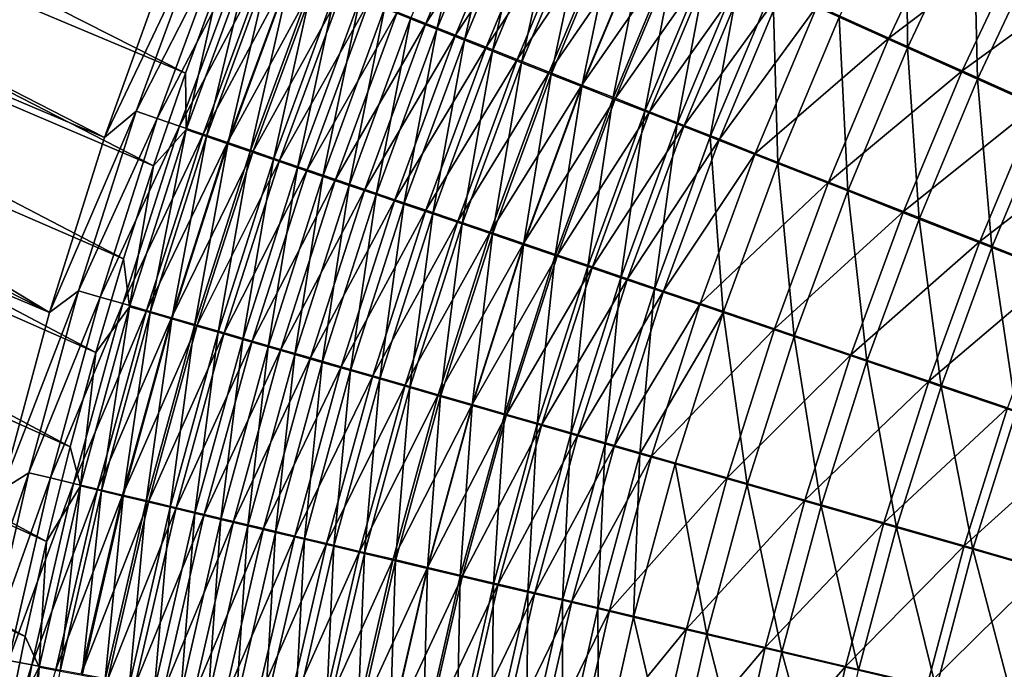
# Model space of a CAD drawing. Header units: metres. Extents: x -900 to 900, y -400 to 400.
# Tile 74 of 249: x -610 to -563, y 124 to 155. Entities that reach past the tile are written whole.
import ezdxf

# ---------------------------------------------------------------- set-up
doc = ezdxf.new("R2010")
doc.units = ezdxf.units.M

msp = doc.modelspace()

# ---------------------------------------------------------------- linework, layer by layer
at = {"layer": 'top'}
for points in [[(-602.034119, 152.201813, -459.552429), (-656.284119, 179.720093, -352.185181), (-657.772339, 175.632248, -352.165497)], [(-602.034119, 152.201813, -459.552429), (-600.396667, 156.624466, -459.594818), (-656.284119, 179.720093, -352.185181)], [(-605.9245, 149.118973, -460.97934), (-661.488281, 172.697403, -353.672974), (-660.066895, 176.888031, -353.692749)], [(-602.942749, 157.412018, -461.074799), (-605.9245, 149.118973, -460.97934), (-660.066895, 176.888031, -353.692749)], [(-603.56897, 147.758163, -459.495575), (-657.772339, 175.632248, -352.165497), (-659.158264, 171.510559, -352.148315)], [(-603.56897, 147.758163, -459.495575), (-602.034119, 152.201813, -459.552429), (-657.772339, 175.632248, -352.165497)], [(-608.560303, 140.706741, -460.829681), (-662.807068, 168.471298, -353.654846), (-661.488281, 172.697403, -353.672974)], [(-605.9245, 149.118973, -460.97934), (-608.560303, 140.706741, -460.829681), (-661.488281, 172.697403, -353.672974)], [(-605.00647, 143.278976, -459.423981), (-659.158264, 171.510559, -352.148315), (-660.44165, 167.357452, -352.133636)], [(-605.00647, 143.278976, -459.423981), (-603.56897, 147.758163, -459.495575), (-659.158264, 171.510559, -352.148315)], [(-662.807068, 168.471298, -353.654846), (-608.560303, 140.706741, -460.829681), (-664.022522, 164.21225, -353.638458)], [(-660.44165, 167.357452, -352.133636), (-661.622375, 163.175339, -352.12149), (-606.341858, 138.778534, -459.337769)], [(-606.341858, 138.778534, -459.337769), (-605.00647, 143.278976, -459.423981), (-660.44165, 167.357452, -352.133636)], [(-608.560303, 140.706741, -460.829681), (-610.845642, 132.185837, -460.626404), (-664.022522, 164.21225, -353.638458)], [(-607.576416, 134.252991, -459.236816), (-661.622375, 163.175339, -352.12149), (-662.700256, 158.966599, -352.111877)], [(-661.622375, 163.175339, -352.12149), (-607.576416, 134.252991, -459.236816), (-606.341858, 138.778534, -459.337769)], [(-590.476318, 154.595032, -476.888062), (-591.859497, 155.142136, -475.502533), (-587.201965, 162.432602, -476.918274)], [(-591.225037, 154.822296, -471.975616), (-589.948242, 154.317596, -473.340607), (-587.942749, 162.688538, -472.006256)], [(-590.476318, 154.595032, -476.888062), (-587.201965, 162.432602, -476.918274), (-585.805847, 161.802338, -478.254303)], [(-589.948242, 154.317596, -473.340607), (-586.690979, 162.123489, -473.371002), (-587.942749, 162.688538, -472.006256)], [(-589.052246, 154.032059, -478.224365), (-590.476318, 154.595032, -476.888062), (-585.805847, 161.802338, -478.254303)], [(-589.948242, 154.317596, -473.340607), (-588.631042, 153.797256, -474.659851), (-586.690979, 162.123489, -473.371002)], [(-589.052246, 154.032059, -478.224365), (-585.805847, 161.802338, -478.254303), (-584.371033, 161.155014, -479.539856)], [(-588.631042, 153.797256, -474.659851), (-585.399597, 161.540939, -474.690002), (-586.690979, 162.123489, -473.371002)], [(-588.631042, 153.797256, -474.659851), (-587.274841, 153.261826, -475.93219), (-585.399597, 161.540939, -474.690002)], [(-587.274841, 153.261826, -475.93219), (-584.069946, 160.941498, -475.962097), (-585.399597, 161.540939, -474.690002)], [(-567.382263, 161.791565, -485.131104), (-570.623047, 154.895096, -485.109222), (-567.340149, 153.422424, -486.534424)], [(-567.382263, 161.791565, -485.131104), (-567.340149, 153.422424, -486.534424), (-564.168701, 160.163956, -486.558838)], [(-587.588806, 153.453842, -479.510132), (-589.052246, 154.032059, -478.224365), (-584.371033, 161.155014, -479.539856)], [(-587.588806, 153.453842, -479.510132), (-584.371033, 161.155014, -479.539856), (-582.89917, 160.491318, -480.773651)], [(-587.274841, 153.261826, -475.93219), (-585.881226, 152.711884, -477.156464), (-584.069946, 160.941498, -475.962097)], [(-585.881226, 152.711884, -477.156464), (-582.703552, 160.325836, -477.186096), (-584.069946, 160.941498, -475.962097)], [(-586.087463, 152.860977, -480.744171), (-587.588806, 153.453842, -479.510132), (-582.89917, 160.491318, -480.773651)], [(-586.087463, 152.860977, -480.744171), (-582.89917, 160.491318, -480.773651), (-581.391724, 159.81192, -481.954468)], [(-568.238953, 153.896637, -489.358154), (-571.686096, 155.445023, -487.861267), (-565.041748, 160.686646, -489.382324)], [(-568.238953, 153.896637, -489.358154), (-565.041748, 160.686646, -489.382324), (-561.585754, 158.935364, -490.633514)], [(-585.881226, 152.711884, -477.156464), (-584.451538, 152.14801, -478.331451), (-582.703552, 160.325836, -477.186096)], [(-584.451538, 152.14801, -478.331451), (-581.301758, 159.69458, -478.36084), (-582.703552, 160.325836, -477.186096)], [(-564.168701, 160.163956, -486.558838), (-567.340149, 153.422424, -486.534424), (-563.978088, 151.915405, -487.723755)], [(-564.168701, 160.163956, -486.558838), (-563.978088, 151.915405, -487.723755), (-560.877258, 158.498322, -487.750092)], [(-584.549927, 152.254074, -481.925262), (-586.087463, 152.860977, -480.744171), (-581.391724, 159.81192, -481.954468)], [(-584.549927, 152.254074, -481.925262), (-581.391724, 159.81192, -481.954468), (-579.850159, 159.117508, -483.081055)], [(-584.451538, 152.14801, -478.331451), (-582.987244, 151.570801, -479.456024), (-581.301758, 159.69458, -478.36084)], [(-582.987244, 151.570801, -479.456024), (-579.86615, 159.048416, -479.485138), (-581.301758, 159.69458, -478.36084)], [(-608.708618, 129.706482, -459.121063), (-662.700256, 158.966599, -352.111877), (-663.67511, 154.733658, -352.104858)], [(-608.708618, 129.706482, -459.121063), (-607.576416, 134.252991, -459.236816), (-662.700256, 158.966599, -352.111877)], [(-582.9776, 151.633759, -483.052094), (-584.549927, 152.254074, -481.925262), (-579.850159, 159.117508, -483.081055)], [(-582.987244, 151.570801, -479.456024), (-581.489929, 150.980804, -480.528961), (-579.86615, 159.048416, -479.485138)], [(-582.9776, 151.633759, -483.052094), (-579.850159, 159.117508, -483.081055), (-578.276001, 158.408752, -484.152191)], [(-581.489929, 150.980804, -480.528961), (-578.39801, 158.38797, -480.5578), (-579.86615, 159.048416, -479.485138)], [(-605.9245, 149.118973, -460.97934), (-601.277588, 158.878845, -462.839752), (-604.404968, 150.379272, -462.753052)], [(-605.9245, 149.118973, -460.97934), (-602.942749, 157.412018, -461.074799), (-601.277588, 158.878845, -462.839752)], [(-604.404968, 150.379272, -462.753052), (-601.277588, 158.878845, -462.839752), (-600.273376, 158.479111, -464.557617)], [(-564.708679, 152.312119, -490.607239), (-568.238953, 153.896637, -489.358154), (-561.585754, 158.935364, -490.633514)], [(-564.708679, 152.312119, -490.607239), (-561.585754, 158.935364, -490.633514), (-558.062195, 157.151306, -491.630127)], [(-563.978088, 151.915405, -487.723755), (-560.550476, 150.380188, -488.671173), (-560.877258, 158.498322, -487.750092)], [(-600.273376, 158.479111, -464.557617), (-603.383789, 150.028595, -464.474152), (-604.404968, 150.379272, -462.753052)], [(-599.21698, 158.059036, -466.240997), (-603.383789, 150.028595, -464.474152), (-600.273376, 158.479111, -464.557617)], [(-602.309448, 149.660004, -466.160797), (-603.383789, 150.028595, -464.474152), (-599.21698, 158.059036, -466.240997)], [(-602.309448, 149.660004, -466.160797), (-599.21698, 158.059036, -466.240997), (-598.109741, 157.619186, -467.887848)], [(-581.37207, 151.000626, -484.123505), (-582.9776, 151.633759, -483.052094), (-578.276001, 158.408752, -484.152191)], [(-581.489929, 150.980804, -480.528961), (-579.960999, 150.378632, -481.549103), (-578.39801, 158.38797, -480.5578)], [(-581.37207, 151.000626, -484.123505), (-578.276001, 158.408752, -484.152191), (-576.670837, 157.686371, -485.166687)], [(-579.960999, 150.378632, -481.549103), (-576.898926, 157.713882, -481.577667), (-578.39801, 158.38797, -480.5578)], [(-601.183228, 149.273987, -467.810883), (-602.309448, 149.660004, -466.160797), (-598.109741, 157.619186, -467.887848)], [(-598.917175, 157.871552, -461.283722), (-600.396667, 156.624466, -459.594818), (-601.9953, 149.493027, -461.19986)], [(-601.9953, 149.493027, -461.19986), (-601.022888, 149.159485, -462.838623), (-598.917175, 157.871552, -461.283722)], [(-601.183228, 149.273987, -467.810883), (-598.109741, 157.619186, -467.887848), (-596.953125, 157.160095, -469.496124)], [(-601.022888, 149.159485, -462.838623), (-597.960815, 157.491364, -462.919373), (-598.917175, 157.871552, -461.283722)], [(-579.734924, 150.355286, -485.138275), (-581.37207, 151.000626, -484.123505), (-576.670837, 157.686371, -485.166687)], [(-579.960999, 150.378632, -481.549103), (-578.401917, 149.764862, -482.515289), (-576.898926, 157.713882, -481.577667)], [(-579.734924, 150.355286, -485.138275), (-576.670837, 157.686371, -485.166687), (-575.036316, 156.951111, -486.123627)], [(-576.898926, 157.713882, -481.577667), (-578.401917, 149.764862, -482.515289), (-575.370239, 157.026825, -482.54361)], [(-600.006592, 148.871033, -469.422363), (-601.183228, 149.273987, -467.810883), (-596.953125, 157.160095, -469.496124)], [(-601.022888, 149.159485, -462.838623), (-599.999817, 148.808914, -464.44458), (-597.960815, 157.491364, -462.919373)], [(-600.006592, 148.871033, -469.422363), (-596.953125, 157.160095, -469.496124), (-595.748413, 156.682297, -471.063751)], [(-599.999817, 148.808914, -464.44458), (-596.954773, 157.091827, -464.522217), (-597.960815, 157.491364, -462.919373)], [(-599.999817, 148.808914, -464.44458), (-598.927429, 148.441788, -466.015747), (-596.954773, 157.091827, -464.522217)], [(-598.927429, 148.441788, -466.015747), (-595.900391, 156.673492, -466.090271), (-596.954773, 157.091827, -464.522217)], [(-561.109558, 150.697968, -491.602295), (-564.708679, 152.312119, -490.607239), (-558.062195, 157.151306, -491.630127)], [(-600.396667, 156.624466, -459.594818), (-602.034119, 152.201813, -459.552429), (-601.9953, 149.493027, -461.19986)], [(-598.780945, 148.451599, -470.993195), (-600.006592, 148.871033, -469.422363), (-595.748413, 156.682297, -471.063751)], [(-598.927429, 148.441788, -466.015747), (-597.806946, 148.058533, -467.55014), (-595.900391, 156.673492, -466.090271)], [(-598.780945, 148.451599, -470.993195), (-595.748413, 156.682297, -471.063751), (-594.497009, 156.18634, -472.588715)], [(-597.806946, 148.058533, -467.55014), (-594.79895, 156.236862, -467.621582), (-595.900391, 156.673492, -466.090271)], [(-578.067871, 149.698425, -486.095459), (-579.734924, 150.355286, -485.138275), (-575.036316, 156.951111, -486.123627)], [(-575.370239, 157.026825, -482.54361), (-578.401917, 149.764862, -482.515289), (-576.814392, 149.140121, -483.426697)], [(-578.067871, 149.698425, -486.095459), (-575.036316, 156.951111, -486.123627), (-573.374207, 156.203735, -487.022125)], [(-575.370239, 157.026825, -482.54361), (-576.814392, 149.140121, -483.426697), (-573.813599, 156.32753, -483.454742)], [(-597.507629, 148.016174, -472.521301), (-598.780945, 148.451599, -470.993195), (-594.497009, 156.18634, -472.588715)], [(-597.806946, 148.058533, -467.55014), (-596.639771, 147.659622, -469.045837), (-594.79895, 156.236862, -467.621582)], [(-597.507629, 148.016174, -472.521301), (-594.497009, 156.18634, -472.588715), (-593.200256, 155.672775, -474.068939)], [(-596.639771, 147.659622, -469.045837), (-593.651672, 155.78244, -469.114227), (-594.79895, 156.236862, -467.621582)], [(-576.372681, 149.030746, -486.994232), (-578.067871, 149.698425, -486.095459), (-573.374207, 156.203735, -487.022125)], [(-573.813599, 156.32753, -483.454742), (-576.814392, 149.140121, -483.426697), (-573.560425, 147.860397, -485.081726)], [(-576.372681, 149.030746, -486.994232), (-573.374207, 156.203735, -487.022125), (-571.686096, 155.445023, -487.861267)], [(-573.813599, 156.32753, -483.454742), (-573.560425, 147.860397, -485.081726), (-570.623047, 154.895096, -485.109222)], [(-596.188049, 147.565216, -474.004608), (-597.507629, 148.016174, -472.521301), (-593.200256, 155.672775, -474.068939)], [(-596.639771, 147.659622, -469.045837), (-595.427246, 147.245483, -470.500824), (-593.651672, 155.78244, -469.114227)], [(-596.188049, 147.565216, -474.004608), (-593.200256, 155.672775, -474.068939), (-591.859497, 155.142136, -475.502533)], [(-595.427246, 147.245483, -470.500824), (-592.459961, 155.310745, -470.566223), (-593.651672, 155.78244, -469.114227)], [(-595.427246, 147.245483, -470.500824), (-594.170654, 146.816589, -471.913208), (-592.459961, 155.310745, -470.566223)], [(-594.170654, 146.816589, -471.913208), (-591.225037, 154.822296, -471.975616), (-592.459961, 155.310745, -470.566223)], [(-574.651001, 148.352905, -487.833679), (-576.372681, 149.030746, -486.994232), (-571.686096, 155.445023, -487.861267)], [(-574.651001, 148.352905, -487.833679), (-571.686096, 155.445023, -487.861267), (-568.238953, 153.896637, -489.358154)], [(-609.737732, 125.140228, -458.990387), (-663.67511, 154.733658, -352.104858), (-664.546814, 150.478912, -352.100403)], [(-609.737732, 125.140228, -458.990387), (-608.708618, 129.706482, -459.121063), (-663.67511, 154.733658, -352.104858)], [(-594.823547, 147.099243, -475.441223), (-596.188049, 147.565216, -474.004608), (-591.859497, 155.142136, -475.502533)], [(-594.823547, 147.099243, -475.441223), (-591.859497, 155.142136, -475.502533), (-590.476318, 154.595032, -476.888062)], [(-594.170654, 146.816589, -471.913208), (-592.871338, 146.373398, -473.281097), (-591.225037, 154.822296, -471.975616)], [(-592.871338, 146.373398, -473.281097), (-589.948242, 154.317596, -473.340607), (-591.225037, 154.822296, -471.975616)], [(-570.623047, 154.895096, -485.109222), (-573.560425, 147.860397, -485.081726), (-570.212463, 146.544693, -486.507507)], [(-570.623047, 154.895096, -485.109222), (-570.212463, 146.544693, -486.507507), (-567.340149, 153.422424, -486.534424)], [(-593.415771, 146.618744, -476.829742), (-594.823547, 147.099243, -475.441223), (-590.476318, 154.595032, -476.888062)], [(-593.415771, 146.618744, -476.829742), (-590.476318, 154.595032, -476.888062), (-589.052246, 154.032059, -478.224365)], [(-592.871338, 146.373398, -473.281097), (-591.530762, 145.916397, -474.60318), (-589.948242, 154.317596, -473.340607)], [(-591.530762, 145.916397, -474.60318), (-588.631042, 153.797256, -474.659851), (-589.948242, 154.317596, -473.340607)], [(-591.966309, 146.124268, -478.168915), (-593.415771, 146.618744, -476.829742), (-589.052246, 154.032059, -478.224365)], [(-591.966309, 146.124268, -478.168915), (-589.052246, 154.032059, -478.224365), (-587.588806, 153.453842, -479.510132)], [(-591.530762, 145.916397, -474.60318), (-590.150452, 145.446091, -475.878326), (-588.631042, 153.797256, -474.659851)], [(-590.150452, 145.446091, -475.878326), (-587.274841, 153.261826, -475.93219), (-588.631042, 153.797256, -474.659851)], [(-571.135376, 146.969543, -489.331085), (-574.651001, 148.352905, -487.833679), (-568.238953, 153.896637, -489.358154)], [(-571.135376, 146.969543, -489.331085), (-568.238953, 153.896637, -489.358154), (-564.708679, 152.312119, -490.607239)], [(-590.476624, 145.616348, -479.45752), (-591.966309, 146.124268, -478.168915), (-587.588806, 153.453842, -479.510132)], [(-590.476624, 145.616348, -479.45752), (-587.588806, 153.453842, -479.510132), (-586.087463, 152.860977, -480.744171)], [(-567.340149, 153.422424, -486.534424), (-570.212463, 146.544693, -486.507507), (-566.783813, 145.198212, -487.697388)], [(-567.340149, 153.422424, -486.534424), (-566.783813, 145.198212, -487.697388), (-563.978088, 151.915405, -487.723755)], [(-588.948364, 145.09552, -480.694305), (-590.476624, 145.616348, -479.45752), (-586.087463, 152.860977, -480.744171)], [(-590.150452, 145.446091, -475.878326), (-588.731873, 144.963013, -477.105286), (-587.274841, 153.261826, -475.93219)], [(-588.948364, 145.09552, -480.694305), (-586.087463, 152.860977, -480.744171), (-584.549927, 152.254074, -481.925262)], [(-588.731873, 144.963013, -477.105286), (-585.881226, 152.711884, -477.156464), (-587.274841, 153.261826, -475.93219)], [(-588.731873, 144.963013, -477.105286), (-587.27655, 144.467667, -478.282928), (-585.881226, 152.711884, -477.156464)], [(-587.27655, 144.467667, -478.282928), (-584.451538, 152.14801, -478.331451), (-585.881226, 152.711884, -477.156464)], [(-601.9953, 149.493027, -461.19986), (-602.034119, 152.201813, -459.552429), (-603.56897, 147.758163, -459.495575)], [(-587.383057, 144.562332, -481.878052), (-588.948364, 145.09552, -480.694305), (-584.549927, 152.254074, -481.925262)], [(-587.383057, 144.562332, -481.878052), (-584.549927, 152.254074, -481.925262), (-582.9776, 151.633759, -483.052094)], [(-587.27655, 144.467667, -478.282928), (-585.78595, 143.960541, -479.410034), (-584.451538, 152.14801, -478.331451)], [(-585.78595, 143.960541, -479.410034), (-582.987244, 151.570801, -479.456024), (-584.451538, 152.14801, -478.331451)], [(-567.534973, 145.553833, -490.58075), (-571.135376, 146.969543, -489.331085), (-564.708679, 152.312119, -490.607239)], [(-567.534973, 145.553833, -490.58075), (-564.708679, 152.312119, -490.607239), (-561.109558, 150.697968, -491.602295)], [(-566.783813, 145.198212, -487.697388), (-563.288391, 143.826477, -488.645355), (-563.978088, 151.915405, -487.723755)], [(-563.288391, 143.826477, -488.645355), (-560.550476, 150.380188, -488.671173), (-563.978088, 151.915405, -487.723755)], [(-585.782288, 144.017288, -483.007446), (-587.383057, 144.562332, -481.878052), (-582.9776, 151.633759, -483.052094)], [(-585.78595, 143.960541, -479.410034), (-584.261597, 143.442169, -480.485413), (-582.987244, 151.570801, -479.456024)], [(-585.782288, 144.017288, -483.007446), (-582.9776, 151.633759, -483.052094), (-581.37207, 151.000626, -484.123505)], [(-584.261597, 143.442169, -480.485413), (-581.489929, 150.980804, -480.528961), (-582.987244, 151.570801, -479.456024)], [(-584.147705, 143.460968, -484.081329), (-585.782288, 144.017288, -483.007446), (-581.37207, 151.000626, -484.123505)], [(-584.261597, 143.442169, -480.485413), (-582.705017, 142.91304, -481.507935), (-581.489929, 150.980804, -480.528961)], [(-584.147705, 143.460968, -484.081329), (-581.37207, 151.000626, -484.123505), (-579.734924, 150.355286, -485.138275)], [(-582.705017, 142.91304, -481.507935), (-579.960999, 150.378632, -481.549103), (-581.489929, 150.980804, -480.528961)], [(-610.662109, 120.559921, -458.844818), (-609.737732, 125.140228, -458.990387), (-664.546814, 150.478912, -352.100403)], [(-563.864502, 144.111572, -491.576355), (-567.534973, 145.553833, -490.58075), (-561.109558, 150.697968, -491.602295)], [(-563.864502, 144.111572, -491.576355), (-561.109558, 150.697968, -491.602295), (-557.459167, 149.062012, -492.340027)], [(-604.404968, 150.379272, -462.753052), (-607.167847, 141.748184, -462.612152), (-608.560303, 140.706741, -460.829681)], [(-608.560303, 140.706741, -460.829681), (-605.9245, 149.118973, -460.97934), (-604.404968, 150.379272, -462.753052)], [(-603.383789, 150.028595, -464.474152), (-607.167847, 141.748184, -462.612152), (-604.404968, 150.379272, -462.753052)], [(-606.132813, 141.447495, -464.339569), (-607.167847, 141.748184, -462.612152), (-603.383789, 150.028595, -464.474152)], [(-606.132813, 141.447495, -464.339569), (-603.383789, 150.028595, -464.474152), (-602.309448, 149.660004, -466.160797)], [(-582.480835, 142.893875, -485.09845), (-584.147705, 143.460968, -484.081329), (-579.734924, 150.355286, -485.138275)], [(-582.705017, 142.91304, -481.507935), (-581.117676, 142.373672, -482.47641), (-579.960999, 150.378632, -481.549103)], [(-582.480835, 142.893875, -485.09845), (-579.734924, 150.355286, -485.138275), (-578.067871, 149.698425, -486.095459)], [(-581.117676, 142.373672, -482.47641), (-578.401917, 149.764862, -482.515289), (-579.960999, 150.378632, -481.549103)], [(-563.288391, 143.826477, -488.645355), (-559.743225, 142.436157, -489.348297), (-560.550476, 150.380188, -488.671173)], [(-605.043396, 141.131348, -466.032501), (-606.132813, 141.447495, -464.339569), (-602.309448, 149.660004, -466.160797)], [(-605.043396, 141.131348, -466.032501), (-602.309448, 149.660004, -466.160797), (-601.183228, 149.273987, -467.810883)], [(-580.783447, 142.31662, -486.057892), (-582.480835, 142.893875, -485.09845), (-578.067871, 149.698425, -486.095459)], [(-581.117676, 142.373672, -482.47641), (-579.501282, 141.824661, -483.389954), (-578.401917, 149.764862, -482.515289)], [(-580.783447, 142.31662, -486.057892), (-578.067871, 149.698425, -486.095459), (-576.372681, 149.030746, -486.994232)], [(-578.401917, 149.764862, -482.515289), (-579.501282, 141.824661, -483.389954), (-576.814392, 149.140121, -483.426697)], [(-603.901123, 140.800156, -467.688843), (-605.043396, 141.131348, -466.032501), (-601.183228, 149.273987, -467.810883)], [(-601.9953, 149.493027, -461.19986), (-603.56897, 147.758163, -459.495575), (-604.71344, 140.984879, -461.064728)], [(-604.71344, 140.984879, -461.064728), (-603.727844, 140.698898, -462.709534), (-601.9953, 149.493027, -461.19986)], [(-603.901123, 140.800156, -467.688843), (-601.183228, 149.273987, -467.810883), (-600.006592, 148.871033, -469.422363)], [(-603.727844, 140.698898, -462.709534), (-601.022888, 149.159485, -462.838623), (-601.9953, 149.493027, -461.19986)], [(-603.727844, 140.698898, -462.709534), (-602.690491, 140.398193, -464.321503), (-601.022888, 149.159485, -462.838623)], [(-602.690491, 140.398193, -464.321503), (-599.999817, 148.808914, -464.44458), (-601.022888, 149.159485, -462.838623)], [(-579.057251, 141.729813, -486.958801), (-580.783447, 142.31662, -486.057892), (-576.372681, 149.030746, -486.994232)], [(-576.814392, 149.140121, -483.426697), (-579.501282, 141.824661, -483.389954), (-576.18811, 140.699921, -485.048981)], [(-579.057251, 141.729813, -486.958801), (-576.372681, 149.030746, -486.994232), (-574.651001, 148.352905, -487.833679)], [(-576.814392, 149.140121, -483.426697), (-576.18811, 140.699921, -485.048981), (-573.560425, 147.860397, -485.081726)], [(-560.141785, 142.649765, -492.314606), (-563.864502, 144.111572, -491.576355), (-557.459167, 149.062012, -492.340027)], [(-602.707336, 140.454315, -469.306549), (-603.901123, 140.800156, -467.688843), (-600.006592, 148.871033, -469.422363)], [(-602.707336, 140.454315, -469.306549), (-600.006592, 148.871033, -469.422363), (-598.780945, 148.451599, -470.993195)], [(-602.690491, 140.398193, -464.321503), (-601.602783, 140.083206, -465.898621), (-599.999817, 148.808914, -464.44458)], [(-601.602783, 140.083206, -465.898621), (-598.927429, 148.441788, -466.015747), (-599.999817, 148.808914, -464.44458)], [(-601.463501, 140.094254, -470.883484), (-602.707336, 140.454315, -469.306549), (-598.780945, 148.451599, -470.993195)], [(-601.602783, 140.083206, -465.898621), (-600.466064, 139.754272, -467.438934), (-598.927429, 148.441788, -466.015747)], [(-601.463501, 140.094254, -470.883484), (-598.780945, 148.451599, -470.993195), (-597.507629, 148.016174, -472.521301)], [(-600.466064, 139.754272, -467.438934), (-597.806946, 148.058533, -467.55014), (-598.927429, 148.441788, -466.015747)], [(-577.304199, 141.134048, -487.800262), (-579.057251, 141.729813, -486.958801), (-574.651001, 148.352905, -487.833679)], [(-577.304199, 141.134048, -487.800262), (-574.651001, 148.352905, -487.833679), (-571.135376, 146.969543, -489.331085)], [(-603.56897, 147.758163, -459.495575), (-605.00647, 143.278976, -459.423981), (-604.71344, 140.984879, -461.064728)], [(-600.171021, 139.720383, -472.417664), (-601.463501, 140.094254, -470.883484), (-597.507629, 148.016174, -472.521301)], [(-600.466064, 139.754272, -467.438934), (-599.281677, 139.411819, -468.940491), (-597.806946, 148.058533, -467.55014)], [(-600.171021, 139.720383, -472.417664), (-597.507629, 148.016174, -472.521301), (-596.188049, 147.565216, -474.004608)], [(-599.281677, 139.411819, -468.940491), (-596.639771, 147.659622, -469.045837), (-597.806946, 148.058533, -467.55014)], [(-599.281677, 139.411819, -468.940491), (-598.050903, 139.056229, -470.401276), (-596.639771, 147.659622, -469.045837)], [(-598.050903, 139.056229, -470.401276), (-595.427246, 147.245483, -470.500824), (-596.639771, 147.659622, -469.045837)], [(-573.560425, 147.860397, -485.081726), (-576.18811, 140.699921, -485.048981), (-572.778992, 139.543411, -486.478271)], [(-573.560425, 147.860397, -485.081726), (-572.778992, 139.543411, -486.478271), (-570.212463, 146.544693, -486.507507)], [(-598.831299, 139.333099, -473.906921), (-600.171021, 139.720383, -472.417664), (-596.188049, 147.565216, -474.004608)], [(-598.831299, 139.333099, -473.906921), (-596.188049, 147.565216, -474.004608), (-594.823547, 147.099243, -475.441223)], [(-598.050903, 139.056229, -470.401276), (-596.775208, 138.687866, -471.819305), (-595.427246, 147.245483, -470.500824)], [(-596.775208, 138.687866, -471.819305), (-594.170654, 146.816589, -471.913208), (-595.427246, 147.245483, -470.500824)], [(-597.44574, 138.932816, -475.349335), (-598.831299, 139.333099, -473.906921), (-594.823547, 147.099243, -475.441223)], [(-597.44574, 138.932816, -475.349335), (-594.823547, 147.099243, -475.441223), (-593.415771, 146.618744, -476.829742)], [(-596.775208, 138.687866, -471.819305), (-595.455811, 138.307159, -473.192749), (-594.170654, 146.816589, -471.913208)], [(-595.455811, 138.307159, -473.192749), (-592.871338, 146.373398, -473.281097), (-594.170654, 146.816589, -471.913208)], [(-573.724243, 139.918091, -489.301361), (-577.304199, 141.134048, -487.800262), (-571.135376, 146.969543, -489.331085)], [(-573.724243, 139.918091, -489.301361), (-571.135376, 146.969543, -489.331085), (-567.534973, 145.553833, -490.58075)], [(-596.015991, 138.519989, -476.743561), (-597.44574, 138.932816, -475.349335), (-593.415771, 146.618744, -476.829742)], [(-596.015991, 138.519989, -476.743561), (-593.415771, 146.618744, -476.829742), (-591.966309, 146.124268, -478.168915)], [(-595.455811, 138.307159, -473.192749), (-594.09436, 137.91452, -474.520294), (-592.871338, 146.373398, -473.281097)], [(-594.09436, 137.91452, -474.520294), (-591.530762, 145.916397, -474.60318), (-592.871338, 146.373398, -473.281097)], [(-570.212463, 146.544693, -486.507507), (-572.778992, 139.543411, -486.478271), (-569.287537, 138.359741, -487.671143)], [(-570.212463, 146.544693, -486.507507), (-569.287537, 138.359741, -487.671143), (-566.783813, 145.198212, -487.697388)], [(-594.543579, 138.095078, -478.088287), (-596.015991, 138.519989, -476.743561), (-591.966309, 146.124268, -478.168915)], [(-594.543579, 138.095078, -478.088287), (-591.966309, 146.124268, -478.168915), (-590.476624, 145.616348, -479.45752)], [(-594.09436, 137.91452, -474.520294), (-592.692322, 137.510391, -475.80072), (-591.530762, 145.916397, -474.60318)], [(-592.692322, 137.510391, -475.80072), (-590.150452, 145.446091, -475.878326), (-591.530762, 145.916397, -474.60318)], [(-593.030212, 137.658554, -479.382263), (-594.543579, 138.095078, -478.088287), (-590.476624, 145.616348, -479.45752)], [(-593.030212, 137.658554, -479.382263), (-590.476624, 145.616348, -479.45752), (-588.948364, 145.09552, -480.694305)], [(-592.692322, 137.510391, -475.80072), (-591.25116, 137.0952, -477.032837), (-590.150452, 145.446091, -475.878326)], [(-591.25116, 137.0952, -477.032837), (-588.731873, 144.963013, -477.105286), (-590.150452, 145.446091, -475.878326)], [(-570.057739, 138.673553, -490.554138), (-573.724243, 139.918091, -489.301361), (-567.534973, 145.553833, -490.58075)], [(-570.057739, 138.673553, -490.554138), (-567.534973, 145.553833, -490.58075), (-563.864502, 144.111572, -491.576355)], [(-591.477356, 137.210861, -480.624298), (-593.030212, 137.658554, -479.382263), (-588.948364, 145.09552, -480.694305)], [(-591.477356, 137.210861, -480.624298), (-588.948364, 145.09552, -480.694305), (-587.383057, 144.562332, -481.878052)], [(-591.25116, 137.0952, -477.032837), (-589.772522, 136.669403, -478.215454), (-588.731873, 144.963013, -477.105286)], [(-589.772522, 136.669403, -478.215454), (-587.27655, 144.467667, -478.282928), (-588.731873, 144.963013, -477.105286)], [(-569.287537, 138.359741, -487.671143), (-565.728027, 137.153748, -488.621613), (-566.783813, 145.198212, -487.697388)], [(-565.728027, 137.153748, -488.621613), (-563.288391, 143.826477, -488.645355), (-566.783813, 145.198212, -487.697388)], [(-589.88678, 136.752487, -481.813049), (-591.477356, 137.210861, -480.624298), (-587.383057, 144.562332, -481.878052)], [(-589.88678, 136.752487, -481.813049), (-587.383057, 144.562332, -481.878052), (-585.782288, 144.017288, -483.007446)], [(-589.772522, 136.669403, -478.215454), (-588.257874, 136.233429, -479.347351), (-587.27655, 144.467667, -478.282928)], [(-588.257874, 136.233429, -479.347351), (-585.78595, 143.960541, -479.410034), (-587.27655, 144.467667, -478.282928)], [(-588.259949, 136.283859, -482.947327), (-589.88678, 136.752487, -481.813049), (-585.782288, 144.017288, -483.007446)], [(-588.259949, 136.283859, -482.947327), (-585.782288, 144.017288, -483.007446), (-584.147705, 143.460968, -484.081329)], [(-588.257874, 136.233429, -479.347351), (-586.70874, 135.78772, -480.427399), (-585.78595, 143.960541, -479.410034)], [(-586.70874, 135.78772, -480.427399), (-584.261597, 143.442169, -480.485413), (-585.78595, 143.960541, -479.410034)], [(-566.319885, 137.405563, -491.552338), (-570.057739, 138.673553, -490.554138), (-563.864502, 144.111572, -491.576355)], [(-566.319885, 137.405563, -491.552338), (-563.864502, 144.111572, -491.576355), (-560.141785, 142.649765, -492.314606)], [(-565.728027, 137.153748, -488.621613), (-562.117859, 135.931305, -489.326477), (-563.288391, 143.826477, -488.645355)], [(-562.117859, 135.931305, -489.326477), (-559.743225, 142.436157, -489.348297), (-563.288391, 143.826477, -488.645355)], [(-586.598572, 135.80545, -484.025848), (-588.259949, 136.283859, -482.947327), (-584.147705, 143.460968, -484.081329)], [(-586.70874, 135.78772, -480.427399), (-585.126709, 135.332703, -481.454315), (-584.261597, 143.442169, -480.485413)], [(-586.598572, 135.80545, -484.025848), (-584.147705, 143.460968, -484.081329), (-582.480835, 142.893875, -485.09845)], [(-585.126709, 135.332703, -481.454315), (-582.705017, 142.91304, -481.507935), (-584.261597, 143.442169, -480.485413)], [(-604.71344, 140.984879, -461.064728), (-605.00647, 143.278976, -459.423981), (-606.341858, 138.778534, -459.337769)], [(-584.904175, 135.317749, -485.047394), (-586.598572, 135.80545, -484.025848), (-582.480835, 142.893875, -485.09845)], [(-585.126709, 135.332703, -481.454315), (-583.513245, 134.868851, -482.427032), (-582.705017, 142.91304, -481.507935)], [(-584.904175, 135.317749, -485.047394), (-582.480835, 142.893875, -485.09845), (-580.783447, 142.31662, -486.057892)], [(-583.513245, 134.868851, -482.427032), (-581.117676, 142.373672, -482.47641), (-582.705017, 142.91304, -481.507935)], [(-562.528748, 136.12027, -492.292633), (-566.319885, 137.405563, -491.552338), (-560.141785, 142.649765, -492.314606)], [(-583.17865, 134.821243, -486.011078), (-584.904175, 135.317749, -485.047394), (-580.783447, 142.31662, -486.057892)], [(-583.513245, 134.868851, -482.427032), (-581.870178, 134.396622, -483.344635), (-581.117676, 142.373672, -482.47641)], [(-583.17865, 134.821243, -486.011078), (-580.783447, 142.31662, -486.057892), (-579.057251, 141.729813, -486.958801)], [(-581.870178, 134.396622, -483.344635), (-579.501282, 141.824661, -483.389954), (-581.117676, 142.373672, -482.47641)], [(-607.167847, 141.748184, -462.612152), (-610.845642, 132.185837, -460.626404), (-608.560303, 140.706741, -460.829681)], [(-609.561951, 133.005829, -462.417084), (-610.845642, 132.185837, -460.626404), (-607.167847, 141.748184, -462.612152)], [(-609.561951, 133.005829, -462.417084), (-607.167847, 141.748184, -462.612152), (-606.132813, 141.447495, -464.339569)], [(-581.423828, 134.316467, -486.915955), (-583.17865, 134.821243, -486.011078), (-579.057251, 141.729813, -486.958801)], [(-581.870178, 134.396622, -483.344635), (-580.199097, 133.916519, -484.206238), (-579.501282, 141.824661, -483.389954)], [(-581.423828, 134.316467, -486.915955), (-579.057251, 141.729813, -486.958801), (-577.304199, 141.134048, -487.800262)], [(-579.501282, 141.824661, -483.389954), (-580.199097, 133.916519, -484.206238), (-576.18811, 140.699921, -485.048981)], [(-608.516052, 132.755844, -464.15387), (-609.561951, 133.005829, -462.417084), (-606.132813, 141.447495, -464.339569)], [(-608.516052, 132.755844, -464.15387), (-606.132813, 141.447495, -464.339569), (-605.043396, 141.131348, -466.032501)], [(-607.414673, 132.492859, -465.85614), (-608.516052, 132.755844, -464.15387), (-605.043396, 141.131348, -466.032501)], [(-607.414673, 132.492859, -465.85614), (-605.043396, 141.131348, -466.032501), (-603.901123, 140.800156, -467.688843)], [(-604.71344, 140.984879, -461.064728), (-606.341858, 138.778534, -459.337769), (-607.067322, 132.367142, -460.878357)], [(-607.067322, 132.367142, -460.878357), (-606.071411, 132.129364, -462.532104), (-604.71344, 140.984879, -461.064728)], [(-606.071411, 132.129364, -462.532104), (-603.727844, 140.698898, -462.709534), (-604.71344, 140.984879, -461.064728)], [(-579.641418, 133.80394, -487.761169), (-581.423828, 134.316467, -486.915955), (-577.304199, 141.134048, -487.800262)], [(-579.641418, 133.80394, -487.761169), (-577.304199, 141.134048, -487.800262), (-573.724243, 139.918091, -489.301361)], [(-606.259277, 132.217224, -467.521759), (-607.414673, 132.492859, -465.85614), (-603.901123, 140.800156, -467.688843)], [(-606.259277, 132.217224, -467.521759), (-603.901123, 140.800156, -467.688843), (-602.707336, 140.454315, -469.306549)], [(-606.071411, 132.129364, -462.532104), (-605.022705, 131.879227, -464.152954), (-603.727844, 140.698898, -462.709534)], [(-605.022705, 131.879227, -464.152954), (-602.690491, 140.398193, -464.321503), (-603.727844, 140.698898, -462.709534)], [(-576.18811, 140.699921, -485.048981), (-580.199097, 133.916519, -484.206238), (-578.501831, 133.429047, -485.011047)], [(-575.035583, 132.43396, -486.446777), (-576.18811, 140.699921, -485.048981), (-578.501831, 133.429047, -485.011047)], [(-576.18811, 140.699921, -485.048981), (-575.035583, 132.43396, -486.446777), (-572.778992, 139.543411, -486.478271)], [(-605.05127, 131.929306, -469.148651), (-606.259277, 132.217224, -467.521759), (-602.707336, 140.454315, -469.306549)], [(-605.05127, 131.929306, -469.148651), (-602.707336, 140.454315, -469.306549), (-601.463501, 140.094254, -470.883484)], [(-603.792114, 131.62941, -470.734711), (-605.05127, 131.929306, -469.148651), (-601.463501, 140.094254, -470.883484)], [(-605.022705, 131.879227, -464.152954), (-603.922546, 131.617081, -465.738922), (-602.690491, 140.398193, -464.321503)], [(-603.922546, 131.617081, -465.738922), (-601.602783, 140.083206, -465.898621), (-602.690491, 140.398193, -464.321503)], [(-603.922546, 131.617081, -465.738922), (-602.772278, 131.343216, -467.288025), (-601.602783, 140.083206, -465.898621)], [(-603.792114, 131.62941, -470.734711), (-601.463501, 140.094254, -470.883484), (-600.171021, 139.720383, -472.417664)], [(-602.772278, 131.343216, -467.288025), (-600.466064, 139.754272, -467.438934), (-601.602783, 140.083206, -465.898621)], [(-602.483276, 131.317902, -472.277802), (-603.792114, 131.62941, -470.734711), (-600.171021, 139.720383, -472.417664)], [(-602.772278, 131.343216, -467.288025), (-601.573303, 131.057983, -468.798218), (-600.466064, 139.754272, -467.438934)], [(-602.483276, 131.317902, -472.277802), (-600.171021, 139.720383, -472.417664), (-598.831299, 139.333099, -473.906921)], [(-601.573303, 131.057983, -468.798218), (-599.281677, 139.411819, -468.940491), (-600.466064, 139.754272, -467.438934)], [(-576.001343, 132.75769, -489.269043), (-579.641418, 133.80394, -487.761169), (-573.724243, 139.918091, -489.301361)], [(-576.001343, 132.75769, -489.269043), (-573.724243, 139.918091, -489.301361), (-570.057739, 138.673553, -490.554138)], [(-601.12616, 130.995117, -473.775848), (-602.483276, 131.317902, -472.277802), (-598.831299, 139.333099, -473.906921)], [(-601.573303, 131.057983, -468.798218), (-600.327026, 130.761688, -470.267548), (-599.281677, 139.411819, -468.940491)], [(-601.12616, 130.995117, -473.775848), (-598.831299, 139.333099, -473.906921), (-597.44574, 138.932816, -475.349335)], [(-600.327026, 130.761688, -470.267548), (-598.050903, 139.056229, -470.401276), (-599.281677, 139.411819, -468.940491)], [(-572.778992, 139.543411, -486.478271), (-575.035583, 132.43396, -486.446777), (-571.485229, 131.415329, -487.645111)], [(-572.778992, 139.543411, -486.478271), (-571.485229, 131.415329, -487.645111), (-569.287537, 138.359741, -487.671143)], [(-606.341858, 138.778534, -459.337769), (-607.576416, 134.252991, -459.236816), (-607.067322, 132.367142, -460.878357)], [(-599.722229, 130.661392, -475.226898), (-601.12616, 130.995117, -473.775848), (-597.44574, 138.932816, -475.349335)], [(-600.327026, 130.761688, -470.267548), (-599.03479, 130.454681, -471.69397), (-598.050903, 139.056229, -470.401276)], [(-599.722229, 130.661392, -475.226898), (-597.44574, 138.932816, -475.349335), (-596.015991, 138.519989, -476.743561)], [(-599.03479, 130.454681, -471.69397), (-596.775208, 138.687866, -471.819305), (-598.050903, 139.056229, -470.401276)], [(-599.03479, 130.454681, -471.69397), (-597.697937, 130.137268, -473.075623), (-596.775208, 138.687866, -471.819305)], [(-597.697937, 130.137268, -473.075623), (-595.455811, 138.307159, -473.192749), (-596.775208, 138.687866, -471.819305)], [(-572.272949, 131.686691, -490.527527), (-576.001343, 132.75769, -489.269043), (-570.057739, 138.673553, -490.554138)], [(-572.272949, 131.686691, -490.527527), (-570.057739, 138.673553, -490.554138), (-566.319885, 137.405563, -491.552338)], [(-598.273132, 130.317123, -476.629517), (-599.722229, 130.661392, -475.226898), (-596.015991, 138.519989, -476.743561)], [(-598.273132, 130.317123, -476.629517), (-596.015991, 138.519989, -476.743561), (-594.543579, 138.095078, -478.088287)], [(-597.697937, 130.137268, -473.075623), (-596.318115, 129.80983, -474.411163), (-595.455811, 138.307159, -473.192749)], [(-596.318115, 129.80983, -474.411163), (-594.09436, 137.91452, -474.520294), (-595.455811, 138.307159, -473.192749)], [(-571.485229, 131.415329, -487.645111), (-567.865417, 130.377335, -488.599976), (-569.287537, 138.359741, -487.671143)], [(-567.865417, 130.377335, -488.599976), (-565.728027, 137.153748, -488.621613), (-569.287537, 138.359741, -487.671143)], [(-596.780457, 129.962692, -477.982422), (-598.273132, 130.317123, -476.629517), (-594.543579, 138.095078, -478.088287)], [(-596.780457, 129.962692, -477.982422), (-594.543579, 138.095078, -478.088287), (-593.030212, 137.658554, -479.382263)], [(-596.318115, 129.80983, -474.411163), (-594.89679, 129.472717, -475.699402), (-594.09436, 137.91452, -474.520294)], [(-594.89679, 129.472717, -475.699402), (-592.692322, 137.510391, -475.80072), (-594.09436, 137.91452, -474.520294)], [(-595.24585, 129.598465, -479.284393), (-596.780457, 129.962692, -477.982422), (-593.030212, 137.658554, -479.382263)], [(-595.24585, 129.598465, -479.284393), (-593.030212, 137.658554, -479.382263), (-591.477356, 137.210861, -480.624298)], [(-593.671021, 129.224854, -480.534088), (-595.24585, 129.598465, -479.284393), (-591.477356, 137.210861, -480.624298)], [(-594.89679, 129.472717, -475.699402), (-593.435547, 129.126297, -476.939087), (-592.692322, 137.510391, -475.80072)], [(-593.671021, 129.224854, -480.534088), (-591.477356, 137.210861, -480.624298), (-589.88678, 136.752487, -481.813049)], [(-593.435547, 129.126297, -476.939087), (-591.25116, 137.0952, -477.032837), (-592.692322, 137.510391, -475.80072)], [(-568.471619, 130.595322, -491.530334), (-572.272949, 131.686691, -490.527527), (-566.319885, 137.405563, -491.552338)], [(-568.471619, 130.595322, -491.530334), (-566.319885, 137.405563, -491.552338), (-562.528748, 136.12027, -492.292633)], [(-592.057495, 128.842239, -481.730286), (-593.671021, 129.224854, -480.534088), (-589.88678, 136.752487, -481.813049)], [(-593.435547, 129.126297, -476.939087), (-591.935974, 128.77095, -478.129028), (-591.25116, 137.0952, -477.032837)], [(-592.057495, 128.842239, -481.730286), (-589.88678, 136.752487, -481.813049), (-588.259949, 136.283859, -482.947327)], [(-591.935974, 128.77095, -478.129028), (-589.772522, 136.669403, -478.215454), (-591.25116, 137.0952, -477.032837)], [(-567.865417, 130.377335, -488.599976), (-564.193909, 129.325012, -489.308136), (-565.728027, 137.153748, -488.621613)], [(-564.193909, 129.325012, -489.308136), (-562.117859, 135.931305, -489.326477), (-565.728027, 137.153748, -488.621613)], [(-590.407043, 128.450989, -482.871704), (-592.057495, 128.842239, -481.730286), (-588.259949, 136.283859, -482.947327)], [(-591.935974, 128.77095, -478.129028), (-590.399597, 128.407028, -479.268036), (-589.772522, 136.669403, -478.215454)], [(-590.407043, 128.450989, -482.871704), (-588.259949, 136.283859, -482.947327), (-586.598572, 135.80545, -484.025848)], [(-590.399597, 128.407028, -479.268036), (-588.257874, 136.233429, -479.347351), (-589.772522, 136.669403, -478.215454)], [(-588.721252, 128.051498, -483.957062), (-590.407043, 128.450989, -482.871704), (-586.598572, 135.80545, -484.025848)], [(-590.399597, 128.407028, -479.268036), (-588.827942, 128.034912, -480.354858), (-588.257874, 136.233429, -479.347351)], [(-588.827942, 128.034912, -480.354858), (-586.70874, 135.78772, -480.427399), (-588.257874, 136.233429, -479.347351)], [(-588.827942, 128.034912, -480.354858), (-587.222717, 127.654953, -481.388306), (-586.70874, 135.78772, -480.427399)], [(-588.721252, 128.051498, -483.957062), (-586.598572, 135.80545, -484.025848), (-584.904175, 135.317749, -485.047394)], [(-587.222717, 127.654953, -481.388306), (-585.126709, 135.332703, -481.454315), (-586.70874, 135.78772, -480.427399)], [(-564.615967, 129.488907, -492.274109), (-568.471619, 130.595322, -491.530334), (-562.528748, 136.12027, -492.292633)], [(-564.615967, 129.488907, -492.274109), (-562.528748, 136.12027, -492.292633), (-558.70343, 134.824112, -492.7724)], [(-564.193909, 129.325012, -489.308136), (-560.489136, 128.263641, -489.767181), (-562.117859, 135.931305, -489.326477)], [(-587.001709, 127.644173, -484.985138), (-588.721252, 128.051498, -483.957062), (-584.904175, 135.317749, -485.047394)], [(-587.222717, 127.654953, -481.388306), (-585.585388, 127.267532, -482.367249), (-585.126709, 135.332703, -481.454315)], [(-587.001709, 127.644173, -484.985138), (-584.904175, 135.317749, -485.047394), (-583.17865, 134.821243, -486.011078)], [(-585.585388, 127.267532, -482.367249), (-583.513245, 134.868851, -482.427032), (-585.126709, 135.332703, -481.454315)], [(-585.585388, 127.267532, -482.367249), (-583.917725, 126.873062, -483.290741), (-583.513245, 134.868851, -482.427032)], [(-583.917725, 126.873062, -483.290741), (-581.870178, 134.396622, -483.344635), (-583.513245, 134.868851, -482.427032)], [(-585.250366, 127.229431, -485.954987), (-587.001709, 127.644173, -484.985138), (-583.17865, 134.821243, -486.011078)], [(-585.250366, 127.229431, -485.954987), (-583.17865, 134.821243, -486.011078), (-581.423828, 134.316467, -486.915955)], [(-583.917725, 126.873062, -483.290741), (-582.221497, 126.471954, -484.157928), (-581.870178, 134.396622, -483.344635)], [(-582.221497, 126.471954, -484.157928), (-580.199097, 133.916519, -484.206238), (-581.870178, 134.396622, -483.344635)], [(-560.725403, 128.372971, -492.756195), (-564.615967, 129.488907, -492.274109), (-558.70343, 134.824112, -492.7724)], [(-607.067322, 132.367142, -460.878357), (-607.576416, 134.252991, -459.236816), (-608.708618, 129.706482, -459.121063)], [(-583.469055, 126.807709, -486.865723), (-585.250366, 127.229431, -485.954987), (-581.423828, 134.316467, -486.915955)], [(-583.469055, 126.807709, -486.865723), (-581.423828, 134.316467, -486.915955), (-579.641418, 133.80394, -487.761169)], [(-582.221497, 126.471954, -484.157928), (-580.498474, 126.064629, -484.967926), (-580.199097, 133.916519, -484.206238)], [(-580.199097, 133.916519, -484.206238), (-580.498474, 126.064629, -484.967926), (-578.501831, 133.429047, -485.011047)], [(-581.659546, 126.37944, -487.716431), (-583.469055, 126.807709, -486.865723), (-579.641418, 133.80394, -487.761169)], [(-581.659546, 126.37944, -487.716431), (-579.641418, 133.80394, -487.761169), (-576.001343, 132.75769, -489.269043)], [(-578.501831, 133.429047, -485.011047), (-580.498474, 126.064629, -484.967926), (-576.979126, 125.232964, -486.413086)], [(-576.979126, 125.232964, -486.413086), (-575.035583, 132.43396, -486.446777), (-578.501831, 133.429047, -485.011047)], [(-611.583008, 124.172516, -462.167847), (-612.775635, 123.566879, -460.368866), (-609.561951, 133.005829, -462.417084)], [(-612.775635, 123.566879, -460.368866), (-610.845642, 132.185837, -460.626404), (-609.561951, 133.005829, -462.417084)], [(-611.583008, 124.172516, -462.167847), (-609.561951, 133.005829, -462.417084), (-608.516052, 132.755844, -464.15387)], [(-610.529358, 123.973679, -463.917053), (-611.583008, 124.172516, -462.167847), (-608.516052, 132.755844, -464.15387)], [(-610.529358, 123.973679, -463.917053), (-608.516052, 132.755844, -464.15387), (-607.414673, 132.492859, -465.85614)], [(-609.419067, 123.764351, -465.631683), (-610.529358, 123.973679, -463.917053), (-607.414673, 132.492859, -465.85614)], [(-609.419067, 123.764351, -465.631683), (-607.414673, 132.492859, -465.85614), (-606.259277, 132.217224, -467.521759)], [(-577.963623, 125.505028, -489.234131), (-581.659546, 126.37944, -487.716431), (-576.001343, 132.75769, -489.269043)], [(-577.963623, 125.505028, -489.234131), (-576.001343, 132.75769, -489.269043), (-572.272949, 131.686691, -490.527527)], [(-608.25354, 123.544815, -467.309601), (-609.419067, 123.764351, -465.631683), (-606.259277, 132.217224, -467.521759)], [(-607.067322, 132.367142, -460.878357), (-608.708618, 129.706482, -459.121063), (-609.052673, 123.659813, -460.640778)], [(-609.052673, 123.659813, -460.640778), (-608.049438, 123.47068, -462.306335), (-607.067322, 132.367142, -460.878357)], [(-608.25354, 123.544815, -467.309601), (-606.259277, 132.217224, -467.521759), (-605.05127, 131.929306, -469.148651)], [(-608.049438, 123.47068, -462.306335), (-606.071411, 132.129364, -462.532104), (-607.067322, 132.367142, -460.878357)], [(-608.049438, 123.47068, -462.306335), (-606.992249, 123.271576, -463.938965), (-606.071411, 132.129364, -462.532104)], [(-606.992249, 123.271576, -463.938965), (-605.022705, 131.879227, -464.152954), (-606.071411, 132.129364, -462.532104)], [(-573.373901, 124.381401, -487.619293), (-575.035583, 132.43396, -486.446777), (-576.979126, 125.232964, -486.413086)], [(-575.035583, 132.43396, -486.446777), (-573.373901, 124.381401, -487.619293), (-571.485229, 131.415329, -487.645111)], [(-607.034302, 123.315346, -468.9487), (-608.25354, 123.544815, -467.309601), (-605.05127, 131.929306, -469.148651)], [(-607.034302, 123.315346, -468.9487), (-605.05127, 131.929306, -469.148651), (-603.792114, 131.62941, -470.734711)], [(-605.762756, 123.076202, -470.546783), (-607.034302, 123.315346, -468.9487), (-603.792114, 131.62941, -470.734711)], [(-606.992249, 123.271576, -463.938965), (-605.882507, 123.062767, -465.536652), (-605.022705, 131.879227, -464.152954)], [(-605.882507, 123.062767, -465.536652), (-603.922546, 131.617081, -465.738922), (-605.022705, 131.879227, -464.152954)], [(-605.882507, 123.062767, -465.536652), (-604.721558, 122.844498, -467.097351), (-603.922546, 131.617081, -465.738922)], [(-605.762756, 123.076202, -470.546783), (-603.792114, 131.62941, -470.734711), (-602.483276, 131.317902, -472.277802)], [(-604.721558, 122.844498, -467.097351), (-602.772278, 131.343216, -467.288025), (-603.922546, 131.617081, -465.738922)], [(-574.17749, 124.609695, -490.500916), (-577.963623, 125.505028, -489.234131), (-572.272949, 131.686691, -490.527527)], [(-574.17749, 124.609695, -490.500916), (-572.272949, 131.686691, -490.527527), (-568.471619, 130.595322, -491.530334)], [(-604.440369, 122.827675, -472.101746), (-605.762756, 123.076202, -470.546783), (-602.483276, 131.317902, -472.277802)], [(-604.721558, 122.844498, -467.097351), (-603.510803, 122.617043, -468.619049), (-602.772278, 131.343216, -467.288025)], [(-604.440369, 122.827675, -472.101746), (-602.483276, 131.317902, -472.277802), (-601.12616, 130.995117, -473.775848)], [(-603.510803, 122.617043, -468.619049), (-601.573303, 131.057983, -468.798218), (-602.772278, 131.343216, -467.288025)], [(-603.510803, 122.617043, -468.619049), (-602.251709, 122.380653, -470.09964), (-601.573303, 131.057983, -468.798218)], [(-602.251709, 122.380653, -470.09964), (-600.327026, 130.761688, -470.267548), (-601.573303, 131.057983, -468.798218)], [(-573.373901, 124.381401, -487.619293), (-569.697693, 123.513443, -488.580475), (-571.485229, 131.415329, -487.645111)], [(-569.697693, 123.513443, -488.580475), (-567.865417, 130.377335, -488.599976), (-571.485229, 131.415329, -487.645111)], [(-603.068665, 122.57003, -473.61145), (-604.440369, 122.827675, -472.101746), (-601.12616, 130.995117, -473.775848)], [(-603.068665, 122.57003, -473.61145), (-601.12616, 130.995117, -473.775848), (-599.722229, 130.661392, -475.226898)], [(-601.64917, 122.303551, -475.073883), (-603.068665, 122.57003, -473.61145), (-599.722229, 130.661392, -475.226898)], [(-602.251709, 122.380653, -470.09964), (-600.945618, 122.13559, -471.53717), (-600.327026, 130.761688, -470.267548)], [(-601.64917, 122.303551, -475.073883), (-599.722229, 130.661392, -475.226898), (-598.273132, 130.317123, -476.629517)], [(-600.945618, 122.13559, -471.53717), (-599.03479, 130.454681, -471.69397), (-600.327026, 130.761688, -470.267548)], [(-570.316833, 123.697121, -491.510376), (-574.17749, 124.609695, -490.500916), (-568.471619, 130.595322, -491.530334)], [(-570.316833, 123.697121, -491.510376), (-568.471619, 130.595322, -491.530334), (-564.615967, 129.488907, -492.274109)], [(-600.183411, 122.028526, -476.48764), (-601.64917, 122.303551, -475.073883), (-598.273132, 130.317123, -476.629517)], [(-600.945618, 122.13559, -471.53717), (-599.593933, 121.882126, -472.929657), (-599.03479, 130.454681, -471.69397)], [(-600.183411, 122.028526, -476.48764), (-598.273132, 130.317123, -476.629517), (-596.780457, 129.962692, -477.982422)], [(-599.593933, 121.882126, -472.929657), (-597.697937, 130.137268, -473.075623), (-599.03479, 130.454681, -471.69397)], [(-599.593933, 121.882126, -472.929657), (-598.198303, 121.620544, -474.275818), (-597.697937, 130.137268, -473.075623)], [(-598.198303, 121.620544, -474.275818), (-596.318115, 129.80983, -474.411163), (-597.697937, 130.137268, -473.075623)], [(-569.697693, 123.513443, -488.580475), (-565.968628, 122.633331, -489.293335), (-567.865417, 130.377335, -488.599976)], [(-565.968628, 122.633331, -489.293335), (-564.193909, 129.325012, -489.308136), (-567.865417, 130.377335, -488.599976)], [(-608.708618, 129.706482, -459.121063), (-609.737732, 125.140228, -458.990387), (-609.052673, 123.659813, -460.640778)], [(-598.673096, 121.745285, -477.851379), (-600.183411, 122.028526, -476.48764), (-596.780457, 129.962692, -477.982422)], [(-598.673096, 121.745285, -477.851379), (-596.780457, 129.962692, -477.982422), (-595.24585, 129.598465, -479.284393)], [(-598.198303, 121.620544, -474.275818), (-596.760193, 121.351135, -475.574341), (-596.318115, 129.80983, -474.411163)], [(-596.760193, 121.351135, -475.574341), (-594.89679, 129.472717, -475.699402), (-596.318115, 129.80983, -474.411163)], [(-597.119934, 121.454124, -479.163849), (-598.673096, 121.745285, -477.851379), (-595.24585, 129.598465, -479.284393)], [(-597.119934, 121.454124, -479.163849), (-595.24585, 129.598465, -479.284393), (-593.671021, 129.224854, -480.534088)], [(-595.525635, 121.155357, -480.423737), (-597.119934, 121.454124, -479.163849), (-593.671021, 129.224854, -480.534088)], [(-596.760193, 121.351135, -475.574341), (-595.281311, 121.074203, -476.824066), (-594.89679, 129.472717, -475.699402)], [(-595.525635, 121.155357, -480.423737), (-593.671021, 129.224854, -480.534088), (-592.057495, 128.842239, -481.730286)], [(-595.281311, 121.074203, -476.824066), (-593.435547, 129.126297, -476.939087), (-594.89679, 129.472717, -475.699402)], [(-566.400696, 122.771767, -492.259033), (-570.316833, 123.697121, -491.510376), (-564.615967, 129.488907, -492.274109)], [(-566.400696, 122.771767, -492.259033), (-564.615967, 129.488907, -492.274109), (-560.725403, 128.372971, -492.756195)], [(-565.968628, 122.633331, -489.293335), (-562.205688, 121.745476, -489.755402), (-564.193909, 129.325012, -489.308136)], [(-562.205688, 121.745476, -489.755402), (-560.489136, 128.263641, -489.767181), (-564.193909, 129.325012, -489.308136)], [(-593.891785, 120.849297, -481.629761), (-595.525635, 121.155357, -480.423737), (-592.057495, 128.842239, -481.730286)], [(-595.281311, 121.074203, -476.824066), (-593.763245, 120.790031, -478.023712), (-593.435547, 129.126297, -476.939087)], [(-593.891785, 120.849297, -481.629761), (-592.057495, 128.842239, -481.730286), (-590.407043, 128.450989, -482.871704)], [(-593.763245, 120.790031, -478.023712), (-591.935974, 128.77095, -478.129028), (-593.435547, 129.126297, -476.939087)], [(-593.763245, 120.790031, -478.023712), (-592.20752, 120.498924, -479.172028), (-591.935974, 128.77095, -478.129028)], [(-592.20752, 120.498924, -479.172028), (-590.399597, 128.407028, -479.268036), (-591.935974, 128.77095, -478.129028)], [(-592.220154, 120.53624, -482.780579), (-593.891785, 120.849297, -481.629761), (-590.407043, 128.450989, -482.871704)], [(-592.220154, 120.53624, -482.780579), (-590.407043, 128.450989, -482.871704), (-588.721252, 128.051498, -483.957062)], [(-592.20752, 120.498924, -479.172028), (-590.615784, 120.201172, -480.267853), (-590.399597, 128.407028, -479.268036)], [(-590.615784, 120.201172, -480.267853), (-588.827942, 128.034912, -480.354858), (-590.399597, 128.407028, -479.268036)], [(-562.448914, 121.838264, -492.744293), (-566.400696, 122.771767, -492.259033), (-560.725403, 128.372971, -492.756195)], [(-590.512329, 120.216515, -483.874969), (-592.220154, 120.53624, -482.780579), (-588.721252, 128.051498, -483.957062)], [(-590.615784, 120.201172, -480.267853), (-588.989624, 119.897064, -481.309906), (-588.827942, 128.034912, -480.354858)], [(-590.512329, 120.216515, -483.874969), (-588.721252, 128.051498, -483.957062), (-587.001709, 127.644173, -484.985138)], [(-588.989624, 119.897064, -481.309906), (-587.222717, 127.654953, -481.388306), (-588.827942, 128.034912, -480.354858)], [(-588.770081, 119.890427, -484.911652), (-590.512329, 120.216515, -483.874969), (-587.001709, 127.644173, -484.985138)], [(-588.989624, 119.897064, -481.309906), (-587.330627, 119.586914, -482.297028), (-587.222717, 127.654953, -481.388306)], [(-588.770081, 119.890427, -484.911652), (-587.001709, 127.644173, -484.985138), (-585.250366, 127.229431, -485.954987)], [(-587.330627, 119.586914, -482.297028), (-585.585388, 127.267532, -482.367249), (-587.222717, 127.654953, -481.388306)], [(-587.330627, 119.586914, -482.297028), (-585.640686, 119.271034, -483.228271), (-585.585388, 127.267532, -482.367249)], [(-585.640686, 119.271034, -483.228271), (-583.917725, 126.873062, -483.290741), (-585.585388, 127.267532, -482.367249)], [(-586.995239, 119.558319, -485.889679), (-588.770081, 119.890427, -484.911652), (-585.250366, 127.229431, -485.954987)], [(-586.995239, 119.558319, -485.889679), (-585.250366, 127.229431, -485.954987), (-583.469055, 126.807709, -486.865723)], [(-585.189697, 119.220543, -486.808105), (-586.995239, 119.558319, -485.889679), (-583.469055, 126.807709, -486.865723)], [(-585.640686, 119.271034, -483.228271), (-583.921448, 118.949768, -484.102783), (-583.917725, 126.873062, -483.290741)], [(-585.189697, 119.220543, -486.808105), (-583.469055, 126.807709, -486.865723), (-581.659546, 126.37944, -487.716431)], [(-583.921448, 118.949768, -484.102783), (-582.221497, 126.471954, -484.157928), (-583.917725, 126.873062, -483.290741)], [(-583.355469, 118.877457, -487.666016), (-585.189697, 119.220543, -486.808105), (-581.659546, 126.37944, -487.716431)], [(-583.921448, 118.949768, -484.102783), (-582.174866, 118.623451, -484.919708), (-582.221497, 126.471954, -484.157928)], [(-583.355469, 118.877457, -487.666016), (-581.659546, 126.37944, -487.716431), (-577.963623, 125.505028, -489.234131)], [(-582.174866, 118.623451, -484.919708), (-580.498474, 126.064629, -484.967926), (-582.221497, 126.471954, -484.157928)], [(-582.174866, 118.623451, -484.919708), (-578.606689, 117.957001, -486.377167), (-580.498474, 126.064629, -484.967926)], [(-580.498474, 126.064629, -484.967926), (-578.606689, 117.957001, -486.377167), (-576.979126, 125.232964, -486.413086)], [(-579.608154, 118.176758, -489.196686), (-583.355469, 118.877457, -487.666016), (-577.963623, 125.505028, -489.234131)], [(-579.608154, 118.176758, -489.196686), (-577.963623, 125.505028, -489.234131), (-574.17749, 124.609695, -490.500916)], [(-609.052673, 123.659813, -460.640778), (-609.737732, 125.140228, -458.990387), (-610.662109, 120.559921, -458.844818)], [(-576.979126, 125.232964, -486.413086), (-578.606689, 117.957001, -486.377167), (-574.950684, 117.274353, -487.593719)], [(-574.950684, 117.274353, -487.593719), (-573.373901, 124.381401, -487.619293), (-576.979126, 125.232964, -486.413086)], [(-575.768616, 117.459023, -490.474335), (-579.608154, 118.176758, -489.196686), (-574.17749, 124.609695, -490.500916)], [(-575.768616, 117.459023, -490.474335), (-574.17749, 124.609695, -490.500916), (-570.316833, 123.697121, -491.510376)], [(-612.168457, 115.12104, -463.62912), (-610.529358, 123.973679, -463.917053), (-609.419067, 123.764351, -465.631683)], [(-574.950684, 117.274353, -487.593719), (-571.222107, 116.578331, -488.563141), (-573.373901, 124.381401, -487.619293)], [(-571.222107, 116.578331, -488.563141), (-569.697693, 123.513443, -488.580475), (-573.373901, 124.381401, -487.619293)], [(-611.052368, 114.96563, -465.359192), (-612.168457, 115.12104, -463.62912), (-609.419067, 123.764351, -465.631683)], [(-611.052368, 114.96563, -465.359192), (-609.419067, 123.764351, -465.631683), (-608.25354, 123.544815, -467.309601)], [(-609.052673, 123.659813, -460.640778), (-610.662109, 120.559921, -458.844818), (-610.665344, 114.882912, -460.35199)], [(-610.665344, 114.882912, -460.35199), (-609.657776, 114.742638, -462.032257), (-609.052673, 123.659813, -460.640778)], [(-609.657776, 114.742638, -462.032257), (-608.049438, 123.47068, -462.306335), (-609.052673, 123.659813, -460.640778)], [(-571.852844, 116.727226, -491.492432), (-575.768616, 117.459023, -490.474335), (-570.316833, 123.697121, -491.510376)], [(-571.852844, 116.727226, -491.492432), (-570.316833, 123.697121, -491.510376), (-566.400696, 122.771767, -492.259033)]]:
    msp.add_3dface(points, dxfattribs=at)

doc.saveas('drawing.dxf')
